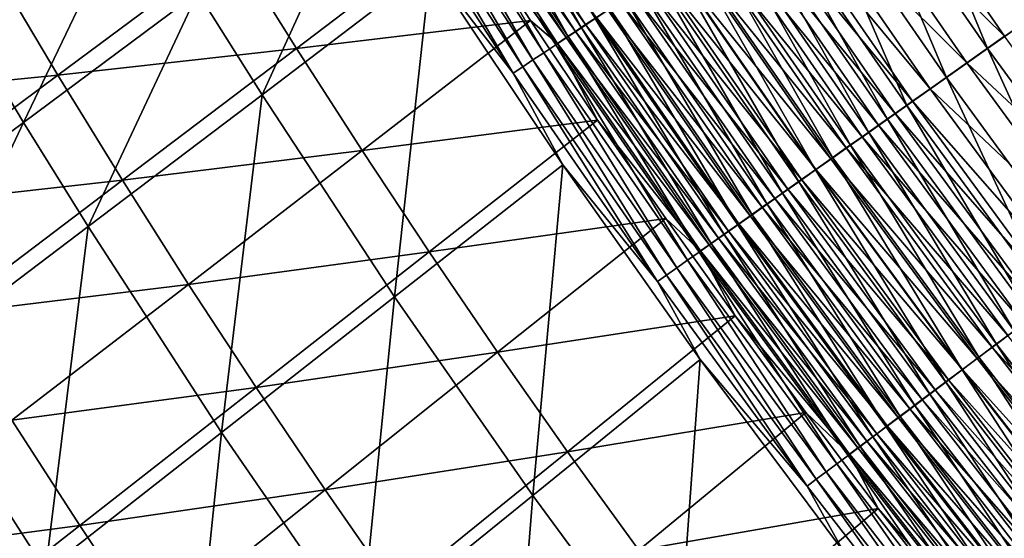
# Model space of a CAD drawing. Header units: metres. Extents: x 0 to 1400, y -1400 to 0.
# Tile 40 of 256: x 253 to 304, y -1002 to -975. Entities that reach past the tile are written whole.
import ezdxf

# ---------------------------------------------------------------- set-up
doc = ezdxf.new("R2010")
doc.units = ezdxf.units.M

msp = doc.modelspace()

# ---------------------------------------------------------------- linework, layer by layer
at = {"layer": 'None'}
for points in [[(281.970764, -975.809448, -487.909485), (274.864441, -964.888489, -487.845367), (275.597748, -964.430481, -488.987793)], [(282.691101, -975.330627, -489.047577), (281.970764, -975.809448, -487.909485), (275.597748, -964.430481, -488.987793)], [(274.559509, -965.0578, -481.594086), (274.063293, -965.367676, -480.413605), (281.665863, -975.993469, -481.669464)], [(281.28653, -976.264282, -486.73938), (274.168152, -965.323425, -486.670868), (274.864441, -964.888489, -487.845367)], [(274.559509, -965.0578, -481.594086), (282.191101, -975.644348, -482.824097), (275.093323, -964.724365, -482.752808)], [(274.559509, -965.0578, -481.594086), (281.665863, -975.993469, -481.669464), (282.191101, -975.644348, -482.824097)], [(281.970764, -975.809448, -487.909485), (281.28653, -976.264282, -486.73938), (274.864441, -964.888489, -487.845367)], [(275.093323, -964.724365, -482.752808), (282.191101, -975.644348, -482.824097), (282.752197, -975.271362, -483.955048)], [(303.031891, -976.888489, -500.837891), (295.903931, -966.548584, -500.827911), (298.148743, -965.056641, -501.775482)], [(305.229736, -975.336243, -501.781891), (303.031891, -976.888489, -500.837891), (298.148743, -965.056641, -501.775482)], [(280.639374, -976.694519, -485.539337), (273.509796, -965.734619, -485.466431), (274.168152, -965.323425, -486.670868)], [(274.063293, -965.367676, -480.413605), (273.60556, -965.653503, -479.213318), (281.177338, -976.318237, -480.493073)], [(273.60556, -965.653503, -479.213318), (275.935089, -970.227722, -478.037842), (280.72641, -976.617981, -479.296844)], [(273.60556, -965.653503, -479.213318), (280.72641, -976.617981, -479.296844), (281.177338, -976.318237, -480.493073)], [(274.063293, -965.367676, -480.413605), (281.177338, -976.318237, -480.493073), (281.665863, -975.993469, -481.669464)], [(281.28653, -976.264282, -486.73938), (280.639374, -976.694519, -485.539337), (274.168152, -965.323425, -486.670868)], [(279.459961, -977.478577, -483.057953), (272.310822, -966.483521, -482.976135), (272.890381, -966.121521, -484.234131)], [(280.030212, -977.099487, -484.311523), (272.890381, -966.121521, -484.234131), (273.509796, -965.734619, -485.466431)], [(280.030212, -977.099487, -484.311523), (279.459961, -977.478577, -483.057953), (272.890381, -966.121521, -484.234131)], [(280.639374, -976.694519, -485.539337), (280.030212, -977.099487, -484.311523), (273.509796, -965.734619, -485.466431)], [(294.806427, -967.260193, -496.980591), (303.922119, -976.244385, -498.046326), (296.812561, -965.927063, -498.03717)], [(296.812561, -965.927063, -498.03717), (303.922119, -976.244385, -498.046326), (305.946594, -974.814819, -498.915833)], [(278.929596, -977.831238, -481.780762), (271.772064, -966.820068, -481.694519), (272.310822, -966.483521, -482.976135)], [(279.459961, -977.478577, -483.057953), (278.929596, -977.831238, -481.780762), (272.310822, -966.483521, -482.976135)], [(300.899231, -978.394714, -499.695099), (293.726013, -967.996094, -499.680817), (295.903931, -966.548584, -500.827911)], [(303.031891, -976.888489, -500.837891), (300.899231, -978.394714, -499.695099), (295.903931, -966.548584, -500.827911)], [(278.440033, -978.156738, -480.482086), (271.275146, -967.130432, -480.391418), (271.772064, -966.820068, -481.694519)], [(278.440033, -978.156738, -480.482086), (274.152802, -972.629089, -479.122162), (271.275146, -967.130432, -480.391418)], [(278.929596, -977.831238, -481.780762), (278.440033, -978.156738, -480.482086), (271.772064, -966.820068, -481.694519)], [(265.407898, -979.286072, -450.913696), (262.080017, -973.972839, -450.920624), (270.822388, -967.41156, -479.076355)], [(274.152802, -972.629089, -479.122162), (265.407898, -979.286072, -450.913696), (270.822388, -967.41156, -479.076355)], [(292.872559, -968.545349, -495.746948), (301.957703, -977.631592, -496.993713), (294.806427, -967.260193, -496.980591)], [(294.806427, -967.260193, -496.980591), (301.957703, -977.631592, -496.993713), (303.922119, -976.244385, -498.046326)], [(298.843109, -979.846924, -498.360687), (291.626526, -969.391479, -498.341461), (293.726013, -967.996094, -499.680817)], [(300.899231, -978.394714, -499.695099), (298.843109, -979.846924, -498.360687), (293.726013, -967.996094, -499.680817)], [(253.043976, -980.715942, -422.411438), (249.77504, -975.257507, -422.420837), (258.825317, -968.615906, -450.927887)], [(262.080017, -973.972839, -450.920624), (253.043976, -980.715942, -422.411438), (258.825317, -968.615906, -450.927887)], [(300.063751, -978.969116, -495.764618), (292.872559, -968.545349, -495.746948), (291.936035, -969.167725, -495.065796)], [(301.957703, -977.631592, -496.993713), (292.872559, -968.545349, -495.746948), (300.063751, -978.969116, -495.764618)], [(291.021545, -969.775452, -494.342865), (299.146454, -979.616882, -495.085968), (291.936035, -969.167725, -495.065796)], [(291.936035, -969.167725, -495.065796), (299.146454, -979.616882, -495.085968), (300.063751, -978.969116, -495.764618)], [(297.847229, -980.550232, -497.623871), (290.609802, -970.067261, -497.601959), (291.626526, -969.391479, -498.341461)], [(298.843109, -979.846924, -498.360687), (297.847229, -980.550232, -497.623871), (291.626526, -969.391479, -498.341461)], [(267.186554, -976.880371, -449.813293), (275.935089, -970.227722, -478.037842), (263.855225, -971.532104, -449.822235)], [(279.339783, -975.437073, -478.078247), (275.935089, -970.227722, -478.037842), (267.186554, -976.880371, -449.813293)], [(275.935089, -970.227722, -478.037842), (279.339783, -975.437073, -478.078247), (280.72641, -976.617981, -479.296844)], [(296.874725, -981.237122, -496.841888), (289.617035, -970.727112, -496.817108), (290.609802, -970.067261, -497.601959)], [(290.130432, -970.367676, -493.579102), (298.250671, -980.249512, -494.365692), (291.021545, -969.775452, -494.342865)], [(297.847229, -980.550232, -497.623871), (296.874725, -981.237122, -496.841888), (290.609802, -970.067261, -497.601959)], [(291.021545, -969.775452, -494.342865), (298.250671, -980.249512, -494.365692), (299.146454, -979.616882, -495.085968)], [(295.926941, -981.906616, -496.015656), (288.649567, -971.370117, -495.987885), (289.617035, -970.727112, -496.817108)], [(289.263824, -970.943604, -492.775574), (297.377655, -980.866089, -493.604645), (290.130432, -970.367676, -493.579102)], [(296.874725, -981.237122, -496.841888), (295.926941, -981.906616, -496.015656), (289.617035, -970.727112, -496.817108)], [(290.130432, -970.367676, -493.579102), (297.377655, -980.866089, -493.604645), (298.250671, -980.249512, -494.365692)], [(296.528534, -981.465759, -492.803986), (289.263824, -970.943604, -492.775574), (288.422852, -971.502502, -491.933502)], [(297.377655, -980.866089, -493.604645), (289.263824, -970.943604, -492.775574), (296.528534, -981.465759, -492.803986)], [(251.547836, -972.781555, -421.303925), (254.817841, -978.275574, -421.292175), (263.855225, -971.532104, -449.822235)], [(254.817841, -978.275574, -421.292175), (267.186554, -976.880371, -449.813293), (263.855225, -971.532104, -449.822235)], [(287.608643, -972.04364, -491.054047), (295.704437, -982.047791, -491.964905), (288.422852, -971.502502, -491.933502)], [(295.005096, -982.557678, -495.146393), (287.70874, -971.995422, -495.11554), (288.649567, -971.370117, -495.987885)], [(288.422852, -971.502502, -491.933502), (295.704437, -982.047791, -491.964905), (296.528534, -981.465759, -492.803986)], [(295.926941, -981.906616, -496.015656), (295.005096, -982.557678, -495.146393), (288.649567, -971.370117, -495.987885)], [(294.110413, -983.189636, -494.235413), (286.795746, -972.602295, -494.201324), (287.70874, -971.995422, -495.11554)], [(286.822327, -972.566223, -490.138428), (294.906433, -982.611389, -491.088531), (287.608643, -972.04364, -491.054047)], [(287.608643, -972.04364, -491.054047), (294.906433, -982.611389, -491.088531), (295.704437, -982.047791, -491.964905)], [(295.005096, -982.557678, -495.146393), (294.110413, -983.189636, -494.235413), (287.70874, -971.995422, -495.11554)], [(242.336273, -979.507629, -392.852203), (254.817841, -978.275574, -421.292175), (251.547836, -972.781555, -421.303925)], [(272.281799, -989.777771, -450.900848), (265.407898, -979.286072, -450.913696), (274.152802, -972.629089, -479.122162)], [(281.013397, -982.923889, -479.205048), (272.281799, -989.777771, -450.900848), (274.152802, -972.629089, -479.122162)], [(281.013397, -982.923889, -479.205048), (274.152802, -972.629089, -479.122162), (278.440033, -978.156738, -480.482086)], [(293.244049, -983.801636, -493.283966), (285.911804, -973.189819, -493.246521), (286.795746, -972.602295, -494.201324)], [(286.065033, -973.069519, -489.187836), (294.135651, -983.155823, -490.176086), (286.822327, -972.566223, -490.138428)], [(294.110413, -983.189636, -494.235413), (293.244049, -983.801636, -493.283966), (286.795746, -972.602295, -494.201324)], [(286.822327, -972.566223, -490.138428), (294.135651, -983.155823, -490.176086), (294.906433, -982.611389, -491.088531)], [(292.407257, -984.3927, -492.293335), (285.058136, -973.757263, -492.252472), (285.911804, -973.189819, -493.246521)], [(285.337891, -973.552795, -488.20343), (293.393188, -983.680237, -489.228729), (286.065033, -973.069519, -489.187836)], [(293.244049, -983.801636, -493.283966), (292.407257, -984.3927, -492.293335), (285.911804, -973.189819, -493.246521)], [(286.065033, -973.069519, -489.187836), (293.393188, -983.680237, -489.228729), (294.135651, -983.155823, -490.176086)], [(291.601196, -984.962097, -491.264832), (284.235992, -974.303711, -491.220428), (285.058136, -973.757263, -492.252472)], [(284.642029, -974.015259, -487.186432), (292.680145, -984.183838, -488.247681), (285.337891, -973.552795, -488.20343)], [(292.407257, -984.3927, -492.293335), (291.601196, -984.962097, -491.264832), (285.058136, -973.757263, -492.252472)], [(285.337891, -973.552795, -488.20343), (292.680145, -984.183838, -488.247681), (293.393188, -983.680237, -489.228729)], [(256.389526, -986.129639, -422.402466), (253.043976, -980.715942, -422.411438), (262.080017, -973.972839, -450.920624)], [(265.407898, -979.286072, -450.913696), (256.389526, -986.129639, -422.402466), (262.080017, -973.972839, -450.920624)], [(290.827057, -985.508972, -490.199707), (283.446564, -974.82843, -490.151703), (284.235992, -974.303711, -491.220428)], [(283.978516, -974.456238, -486.138153), (291.997589, -984.665955, -487.23407), (284.642029, -974.015259, -487.186432)], [(291.601196, -984.962097, -491.264832), (290.827057, -985.508972, -490.199707), (284.235992, -974.303711, -491.220428)], [(284.642029, -974.015259, -487.186432), (291.997589, -984.665955, -487.23407), (292.680145, -984.183838, -488.247681)], [(290.08606, -986.03241, -489.099274), (282.691101, -975.330627, -489.047577), (283.446564, -974.82843, -490.151703)], [(283.348297, -974.875122, -485.060364), (291.346649, -985.125793, -486.189209), (283.978516, -974.456238, -486.138153)], [(290.827057, -985.508972, -490.199707), (290.08606, -986.03241, -489.099274), (283.446564, -974.82843, -490.151703)], [(283.978516, -974.456238, -486.138153), (291.346649, -985.125793, -486.189209), (291.997589, -984.665955, -487.23407)], [(253.043976, -980.715942, -422.411438), (243.845688, -987.551392, -393.976715), (249.77504, -975.257507, -422.420837)], [(289.379333, -986.531738, -487.964905), (281.970764, -975.809448, -487.909485), (282.691101, -975.330627, -489.047577)], [(282.191101, -975.644348, -482.824097), (290.142944, -985.976135, -484.013123), (282.752197, -975.271362, -483.955048)], [(290.08606, -986.03241, -489.099274), (289.379333, -986.531738, -487.964905), (282.691101, -975.330627, -489.047577)], [(290.728149, -985.562744, -485.114929), (283.348297, -974.875122, -485.060364), (282.752197, -975.271362, -483.955048)], [(282.752197, -975.271362, -483.955048), (290.142944, -985.976135, -484.013123), (290.728149, -985.562744, -485.114929)], [(291.346649, -985.125793, -486.189209), (283.348297, -974.875122, -485.060364), (290.728149, -985.562744, -485.114929)], [(310.445831, -987.026306, -500.846344), (303.031891, -976.888489, -500.837891), (305.229736, -975.336243, -501.781891)], [(270.592377, -982.184021, -449.80484), (279.339783, -975.437073, -478.078247), (267.186554, -976.880371, -449.813293)], [(282.810455, -980.59613, -478.115906), (279.339783, -975.437073, -478.078247), (270.592377, -982.184021, -449.80484)], [(280.72641, -976.617981, -479.296844), (279.339783, -975.437073, -478.078247), (282.810455, -980.59613, -478.115906)], [(288.707855, -987.006104, -486.798584), (281.28653, -976.264282, -486.73938), (281.970764, -975.809448, -487.909485)], [(281.665863, -975.993469, -481.669464), (289.591919, -986.365417, -482.885742), (282.191101, -975.644348, -482.824097)], [(289.379333, -986.531738, -487.964905), (288.707855, -987.006104, -486.798584), (281.970764, -975.809448, -487.909485)], [(282.191101, -975.644348, -482.824097), (289.591919, -986.365417, -482.885742), (290.142944, -985.976135, -484.013123)], [(288.07254, -987.455017, -485.602386), (280.639374, -976.694519, -485.539337), (281.28653, -976.264282, -486.73938)], [(281.177338, -976.318237, -480.493073), (280.72641, -976.617981, -479.296844), (288.595673, -987.069336, -480.561768)], [(281.665863, -975.993469, -481.669464), (281.177338, -976.318237, -480.493073), (289.075867, -986.730042, -481.734619)], [(281.177338, -976.318237, -480.493073), (288.595673, -987.069336, -480.561768), (289.075867, -986.730042, -481.734619)], [(288.707855, -987.006104, -486.798584), (288.07254, -987.455017, -485.602386), (281.28653, -976.264282, -486.73938)], [(281.665863, -975.993469, -481.669464), (289.075867, -986.730042, -481.734619), (289.591919, -986.365417, -482.885742)], [(301.957703, -977.631592, -496.993713), (311.317352, -986.359924, -498.054108), (303.922119, -976.244385, -498.046326)], [(254.817841, -978.275574, -421.292175), (258.166321, -983.724976, -421.281036), (267.186554, -976.880371, -449.813293)], [(258.166321, -983.724976, -421.281036), (270.592377, -982.184021, -449.80484), (267.186554, -976.880371, -449.813293)], [(287.474274, -987.877686, -484.378387), (280.030212, -977.099487, -484.311523), (280.639374, -976.694519, -485.539337)], [(288.07254, -987.455017, -485.602386), (287.474274, -987.877686, -484.378387), (280.639374, -976.694519, -485.539337)], [(280.72641, -976.617981, -479.296844), (282.810455, -980.59613, -478.115906), (288.152161, -987.382751, -479.369049)], [(280.72641, -976.617981, -479.296844), (288.152161, -987.382751, -479.369049), (288.595673, -987.069336, -480.561768)], [(308.359558, -988.590332, -499.707153), (300.899231, -978.394714, -499.695099), (303.031891, -976.888489, -500.837891)], [(310.445831, -987.026306, -500.846344), (308.359558, -988.590332, -499.707153), (303.031891, -976.888489, -500.837891)], [(286.914032, -988.27356, -483.128693), (279.459961, -977.478577, -483.057953), (280.030212, -977.099487, -484.311523)], [(287.474274, -987.877686, -484.378387), (286.914032, -988.27356, -483.128693), (280.030212, -977.099487, -484.311523)], [(285.911163, -988.9823, -480.560425), (278.440033, -978.156738, -480.482086), (278.929596, -977.831238, -481.780762)], [(286.3927, -988.642029, -481.855316), (278.929596, -977.831238, -481.780762), (279.459961, -977.478577, -483.057953)], [(286.3927, -988.642029, -481.855316), (285.911163, -988.9823, -480.560425), (278.929596, -977.831238, -481.780762)], [(286.914032, -988.27356, -483.128693), (286.3927, -988.642029, -481.855316), (279.459961, -977.478577, -483.057953)], [(309.39566, -987.800415, -497.004822), (301.957703, -977.631592, -496.993713), (300.063751, -978.969116, -495.764618)], [(311.317352, -986.359924, -498.054108), (301.957703, -977.631592, -496.993713), (309.39566, -987.800415, -497.004822)], [(242.336273, -979.507629, -392.852203), (245.619156, -985.111023, -392.838013), (254.817841, -978.275574, -421.292175)], [(245.619156, -985.111023, -392.838013), (258.166321, -983.724976, -421.281036), (254.817841, -978.275574, -421.292175)], [(285.911163, -988.9823, -480.560425), (281.013397, -982.923889, -479.205048), (278.440033, -978.156738, -480.482086)], [(306.34787, -990.09845, -498.376923), (298.843109, -979.846924, -498.360687), (300.899231, -978.394714, -499.695099)], [(308.359558, -988.590332, -499.707153), (306.34787, -990.09845, -498.376923), (300.899231, -978.394714, -499.695099)], [(263.309021, -996.818848, -422.385925), (256.389526, -986.129639, -422.402466), (265.407898, -979.286072, -450.913696)], [(272.281799, -989.777771, -450.900848), (263.309021, -996.818848, -422.385925), (265.407898, -979.286072, -450.913696)], [(299.146454, -979.616882, -495.085968), (307.542664, -989.189392, -495.779572), (300.063751, -978.969116, -495.764618)], [(300.063751, -978.969116, -495.764618), (307.542664, -989.189392, -495.779572), (309.39566, -987.800415, -497.004822)], [(305.373413, -990.828979, -497.642395), (297.847229, -980.550232, -497.623871), (298.843109, -979.846924, -498.360687)], [(298.250671, -980.249512, -494.365692), (306.645111, -989.862244, -495.103027), (299.146454, -979.616882, -495.085968)], [(306.34787, -990.09845, -498.376923), (305.373413, -990.828979, -497.642395), (298.843109, -979.846924, -498.360687)], [(299.146454, -979.616882, -495.085968), (306.645111, -989.862244, -495.103027), (307.542664, -989.189392, -495.779572)], [(297.377655, -980.866089, -493.604645), (305.768494, -990.519409, -494.384949), (298.250671, -980.249512, -494.365692)], [(298.250671, -980.249512, -494.365692), (305.768494, -990.519409, -494.384949), (306.645111, -989.862244, -495.103027)], [(247.208725, -993.072266, -393.967072), (243.845688, -987.551392, -393.976715), (253.043976, -980.715942, -422.411438)], [(256.389526, -986.129639, -422.402466), (247.208725, -993.072266, -393.967072), (253.043976, -980.715942, -422.411438)], [(274.072144, -987.441956, -449.796906), (282.810455, -980.59613, -478.115906), (270.592377, -982.184021, -449.80484)], [(286.346405, -985.704224, -478.150879), (282.810455, -980.59613, -478.115906), (274.072144, -987.441956, -449.796906)], [(282.810455, -980.59613, -478.115906), (286.346405, -985.704224, -478.150879), (288.152161, -987.382751, -479.369049)], [(304.914124, -991.159912, -493.626221), (297.377655, -980.866089, -493.604645), (296.528534, -981.465759, -492.803986)], [(304.421753, -991.54248, -496.862793), (296.874725, -981.237122, -496.841888), (297.847229, -980.550232, -497.623871)], [(305.768494, -990.519409, -494.384949), (297.377655, -980.866089, -493.604645), (304.914124, -991.159912, -493.626221)], [(305.373413, -990.828979, -497.642395), (304.421753, -991.54248, -496.862793), (297.847229, -980.550232, -497.623871)], [(295.704437, -982.047791, -491.964905), (304.083038, -991.782898, -492.827972), (296.528534, -981.465759, -492.803986)], [(303.494171, -992.237915, -496.039063), (295.926941, -981.906616, -496.015656), (296.874725, -981.237122, -496.841888)], [(296.528534, -981.465759, -492.803986), (304.083038, -991.782898, -492.827972), (304.914124, -991.159912, -493.626221)], [(304.421753, -991.54248, -496.862793), (303.494171, -992.237915, -496.039063), (296.874725, -981.237122, -496.841888)], [(302.591888, -992.914368, -495.172424), (295.005096, -982.557678, -495.146393), (295.926941, -981.906616, -496.015656)], [(303.494171, -992.237915, -496.039063), (302.591888, -992.914368, -495.172424), (295.926941, -981.906616, -496.015656)], [(258.166321, -983.724976, -421.281036), (261.592773, -989.128723, -421.270508), (270.592377, -982.184021, -449.80484)], [(261.592773, -989.128723, -421.270508), (274.072144, -987.441956, -449.796906), (270.592377, -982.184021, -449.80484)], [(294.906433, -982.611389, -491.088531), (303.276337, -992.387695, -491.991394), (295.704437, -982.047791, -491.964905)], [(295.704437, -982.047791, -491.964905), (303.276337, -992.387695, -491.991394), (304.083038, -991.782898, -492.827972)], [(279.444397, -1000.0849, -450.889496), (272.281799, -989.777771, -450.900848), (281.013397, -982.923889, -479.205048)], [(288.135834, -993.026123, -479.276489), (279.444397, -1000.0849, -450.889496), (281.013397, -982.923889, -479.205048)], [(288.135834, -993.026123, -479.276489), (281.013397, -982.923889, -479.205048), (285.911163, -988.9823, -480.560425)], [(301.716125, -993.570984, -494.26416), (294.110413, -983.189636, -494.235413), (295.005096, -982.557678, -495.146393)], [(294.135651, -983.155823, -490.176086), (302.495117, -992.973389, -491.117615), (294.906433, -982.611389, -491.088531)], [(294.906433, -982.611389, -491.088531), (302.495117, -992.973389, -491.117615), (303.276337, -992.387695, -491.991394)], [(302.591888, -992.914368, -495.172424), (301.716125, -993.570984, -494.26416), (295.005096, -982.557678, -495.146393)], [(300.86795, -994.20697, -493.315521), (293.244049, -983.801636, -493.283966), (294.110413, -983.189636, -494.235413)], [(293.393188, -983.680237, -489.228729), (301.740417, -993.539246, -490.207855), (294.135651, -983.155823, -490.176086)], [(301.716125, -993.570984, -494.26416), (300.86795, -994.20697, -493.315521), (294.110413, -983.189636, -494.235413)], [(294.135651, -983.155823, -490.176086), (301.740417, -993.539246, -490.207855), (302.495117, -992.973389, -491.117615)], [(245.619156, -985.111023, -392.838013), (248.9841, -990.66864, -392.824554), (258.166321, -983.724976, -421.281036)], [(248.9841, -990.66864, -392.824554), (261.592773, -989.128723, -421.270508), (258.166321, -983.724976, -421.281036)], [(300.048615, -994.821289, -492.32782), (292.407257, -984.3927, -492.293335), (293.244049, -983.801636, -493.283966)], [(292.680145, -984.183838, -488.247681), (301.013336, -994.084412, -489.263245), (293.393188, -983.680237, -489.228729)], [(300.86795, -994.20697, -493.315521), (300.048615, -994.821289, -492.32782), (293.244049, -983.801636, -493.283966)], [(293.393188, -983.680237, -489.228729), (301.013336, -994.084412, -489.263245), (301.740417, -993.539246, -490.207855)], [(299.259247, -995.413208, -491.302277), (291.601196, -984.962097, -491.264832), (292.407257, -984.3927, -492.293335)], [(291.997589, -984.665955, -487.23407), (300.314911, -994.608032, -488.284973), (292.680145, -984.183838, -488.247681)], [(300.048615, -994.821289, -492.32782), (299.259247, -995.413208, -491.302277), (292.407257, -984.3927, -492.293335)], [(292.680145, -984.183838, -488.247681), (300.314911, -994.608032, -488.284973), (301.013336, -994.084412, -489.263245)], [(298.501038, -995.981812, -490.240204), (290.827057, -985.508972, -490.199707), (291.601196, -984.962097, -491.264832)], [(291.346649, -985.125793, -486.189209), (299.646271, -995.109436, -487.274231), (291.997589, -984.665955, -487.23407)], [(299.259247, -995.413208, -491.302277), (298.501038, -995.981812, -490.240204), (291.601196, -984.962097, -491.264832)], [(291.997589, -984.665955, -487.23407), (299.646271, -995.109436, -487.274231), (300.314911, -994.608032, -488.284973)], [(297.775116, -996.526184, -489.142853), (290.08606, -986.03241, -489.099274), (290.827057, -985.508972, -490.199707)], [(290.142944, -985.976135, -484.013123), (298.402252, -996.042297, -485.160919), (290.728149, -985.562744, -485.114929)], [(299.008453, -995.587708, -486.232269), (291.346649, -985.125793, -486.189209), (290.728149, -985.562744, -485.114929)], [(290.728149, -985.562744, -485.114929), (298.402252, -996.042297, -485.160919), (299.008453, -995.587708, -486.232269)], [(298.501038, -995.981812, -490.240204), (297.775116, -996.526184, -489.142853), (290.827057, -985.508972, -490.199707)], [(299.646271, -995.109436, -487.274231), (291.346649, -985.125793, -486.189209), (299.008453, -995.587708, -486.232269)], [(277.625336, -992.653137, -449.78949), (286.346405, -985.704224, -478.150879), (274.072144, -987.441956, -449.796906)], [(289.946777, -990.760559, -478.183105), (286.346405, -985.704224, -478.150879), (277.625336, -992.653137, -449.78949)], [(288.152161, -987.382751, -479.369049), (286.346405, -985.704224, -478.150879), (289.946777, -990.760559, -478.183105)], [(297.082611, -997.045471, -488.011627), (289.379333, -986.531738, -487.964905), (290.08606, -986.03241, -489.099274)], [(289.591919, -986.365417, -482.885742), (297.828552, -996.472595, -484.062073), (290.142944, -985.976135, -484.013123)], [(297.775116, -996.526184, -489.142853), (297.082611, -997.045471, -488.011627), (290.08606, -986.03241, -489.099274)], [(290.142944, -985.976135, -484.013123), (297.828552, -996.472595, -484.062073), (298.402252, -996.042297, -485.160919)], [(254.174011, -1003.971863, -393.949249), (247.208725, -993.072266, -393.967072), (256.389526, -986.129639, -422.402466)], [(263.309021, -996.818848, -422.385925), (254.174011, -1003.971863, -393.949249), (256.389526, -986.129639, -422.402466)], [(296.4245, -997.539063, -486.848511), (288.707855, -987.006104, -486.798584), (289.379333, -986.531738, -487.964905)], [(289.075867, -986.730042, -481.734619), (297.288177, -996.877869, -482.937653), (289.591919, -986.365417, -482.885742)], [(297.082611, -997.045471, -488.011627), (296.4245, -997.539063, -486.848511), (289.379333, -986.531738, -487.964905)], [(289.591919, -986.365417, -482.885742), (297.288177, -996.877869, -482.937653), (297.828552, -996.472595, -484.062073)], [(295.801666, -998.006226, -485.655518), (288.07254, -987.455017, -485.602386), (288.707855, -987.006104, -486.798584)], [(288.595673, -987.069336, -480.561768), (288.152161, -987.382751, -479.369049), (296.310669, -997.611145, -480.619629)], [(289.075867, -986.730042, -481.734619), (288.595673, -987.069336, -480.561768), (296.781952, -997.257629, -481.78952)], [(288.595673, -987.069336, -480.561768), (296.310669, -997.611145, -480.619629), (296.781952, -997.257629, -481.78952)], [(296.4245, -997.539063, -486.848511), (295.801666, -998.006226, -485.655518), (288.707855, -987.006104, -486.798584)], [(289.075867, -986.730042, -481.734619), (296.781952, -997.257629, -481.78952), (297.288177, -996.877869, -482.937653)], [(261.592773, -989.128723, -421.270508), (265.09671, -994.485596, -421.26059), (274.072144, -987.441956, -449.796906)], [(265.09671, -994.485596, -421.26059), (277.625336, -992.653137, -449.78949), (274.072144, -987.441956, -449.796906)], [(295.214966, -998.446289, -484.434753), (287.474274, -987.877686, -484.378387), (288.07254, -987.455017, -485.602386)], [(295.801666, -998.006226, -485.655518), (295.214966, -998.446289, -484.434753), (288.07254, -987.455017, -485.602386)], [(288.152161, -987.382751, -479.369049), (289.946777, -990.760559, -478.183105), (295.875183, -997.937866, -479.429871)], [(288.152161, -987.382751, -479.369049), (295.875183, -997.937866, -479.429871), (296.310669, -997.611145, -480.619629)], [(294.665344, -998.858643, -483.188263), (286.914032, -988.27356, -483.128693), (287.474274, -987.877686, -484.378387)], [(295.214966, -998.446289, -484.434753), (294.665344, -998.858643, -483.188263), (287.474274, -987.877686, -484.378387)], [(293.680908, -999.597229, -480.626404), (285.911163, -988.9823, -480.560425), (286.3927, -988.642029, -481.855316)], [(294.153687, -999.242493, -481.918121), (286.3927, -988.642029, -481.855316), (286.914032, -988.27356, -483.128693)], [(294.153687, -999.242493, -481.918121), (293.680908, -999.597229, -480.626404), (286.3927, -988.642029, -481.855316)], [(294.665344, -998.858643, -483.188263), (294.153687, -999.242493, -481.918121), (286.914032, -988.27356, -483.128693)], [(248.9841, -990.66864, -392.824554), (252.430679, -996.179199, -392.811829), (261.592773, -989.128723, -421.270508)], [(252.430679, -996.179199, -392.811829), (265.09671, -994.485596, -421.26059), (261.592773, -989.128723, -421.270508)], [(293.680908, -999.597229, -480.626404), (288.135834, -993.026123, -479.276489), (285.911163, -988.9823, -480.560425)], [(270.53125, -1007.318848, -422.371277), (263.309021, -996.818848, -422.385925), (272.281799, -989.777771, -450.900848)], [(279.444397, -1000.0849, -450.889496), (270.53125, -1007.318848, -422.371277), (272.281799, -989.777771, -450.900848)], [(281.251404, -997.816528, -449.782562), (289.946777, -990.760559, -478.183105), (277.625336, -992.653137, -449.78949)], [(293.616699, -995.772156, -478.212738), (289.946777, -990.760559, -478.183105), (281.251404, -997.816528, -449.782562)], [(289.946777, -990.760559, -478.183105), (293.616699, -995.772156, -478.212738), (295.875183, -997.937866, -479.429871)], [(311.343811, -1002.354492, -496.058105), (303.494171, -992.237915, -496.039063), (304.421753, -991.54248, -496.862793)], [(303.276337, -992.387695, -491.991394), (311.91983, -1001.885559, -492.847504), (304.083038, -991.782898, -492.827972)], [(265.09671, -994.485596, -421.26059), (268.677551, -999.794495, -421.251343), (277.625336, -992.653137, -449.78949)], [(268.677551, -999.794495, -421.251343), (281.251404, -997.816528, -449.782562), (277.625336, -992.653137, -449.78949)], [(302.495117, -992.973389, -491.117615), (311.131073, -1002.512634, -492.012939), (303.276337, -992.387695, -491.991394)], [(310.46167, -1003.055908, -495.193604), (302.591888, -992.914368, -495.172424), (303.494171, -992.237915, -496.039063)], [(303.276337, -992.387695, -491.991394), (311.131073, -1002.512634, -492.012939), (311.91983, -1001.885559, -492.847504)], [(311.343811, -1002.354492, -496.058105), (310.46167, -1003.055908, -495.193604), (303.494171, -992.237915, -496.039063)], [(254.174011, -1003.971863, -393.949249), (244.877609, -1011.243591, -365.592804), (247.208725, -993.072266, -393.967072)], [(286.893066, -1010.20166, -450.8797), (279.444397, -1000.0849, -450.889496), (288.135834, -993.026123, -479.276489)], [(295.56189, -1002.990967, -479.336884), (286.893066, -1010.20166, -450.8797), (288.135834, -993.026123, -479.276489)], [(295.56189, -1002.990967, -479.336884), (288.135834, -993.026123, -479.276489), (293.680908, -999.597229, -480.626404)], [(309.605377, -1003.736755, -494.287567), (301.716125, -993.570984, -494.26416), (302.591888, -992.914368, -495.172424)], [(301.740417, -993.539246, -490.207855), (310.367126, -1003.120056, -491.141266), (302.495117, -992.973389, -491.117615)], [(302.495117, -992.973389, -491.117615), (310.367126, -1003.120056, -491.141266), (311.131073, -1002.512634, -492.012939)], [(310.46167, -1003.055908, -495.193604), (309.605377, -1003.736755, -494.287567), (302.591888, -992.914368, -495.172424)], [(308.776001, -1004.39624, -493.341217), (300.86795, -994.20697, -493.315521), (301.716125, -993.570984, -494.26416)], [(301.013336, -994.084412, -489.263245), (309.629059, -1003.706909, -490.233673), (301.740417, -993.539246, -490.207855)], [(309.605377, -1003.736755, -494.287567), (308.776001, -1004.39624, -493.341217), (301.716125, -993.570984, -494.26416)], [(301.740417, -993.539246, -490.207855), (309.629059, -1003.706909, -490.233673), (310.367126, -1003.120056, -491.141266)], [(307.974701, -1005.033447, -492.355835), (300.048615, -994.821289, -492.32782), (300.86795, -994.20697, -493.315521)], [(300.314911, -994.608032, -488.284973), (308.917908, -1004.2724, -489.29126), (301.013336, -994.084412, -489.263245)], [(308.776001, -1004.39624, -493.341217), (307.974701, -1005.033447, -492.355835), (300.86795, -994.20697, -493.315521)], [(301.013336, -994.084412, -489.263245), (308.917908, -1004.2724, -489.29126), (309.629059, -1003.706909, -490.233673)], [(252.430679, -996.179199, -392.811829), (255.958359, -1001.641541, -392.799835), (265.09671, -994.485596, -421.26059)], [(255.958359, -1001.641541, -392.799835), (268.677551, -999.794495, -421.251343), (265.09671, -994.485596, -421.26059)], [(299.646271, -995.109436, -487.274231), (308.234711, -1004.815674, -488.315277), (300.314911, -994.608032, -488.284973)], [(300.314911, -994.608032, -488.284973), (308.234711, -1004.815674, -488.315277), (308.917908, -1004.2724, -489.29126)], [(307.580536, -1005.335938, -487.306854), (299.646271, -995.109436, -487.274231), (299.008453, -995.587708, -486.232269)], [(307.202606, -1005.6474, -491.332703), (299.259247, -995.413208, -491.302277), (300.048615, -994.821289, -492.32782)], [(308.234711, -1004.815674, -488.315277), (299.646271, -995.109436, -487.274231), (307.580536, -1005.335938, -487.306854)], [(307.974701, -1005.033447, -492.355835), (307.202606, -1005.6474, -491.332703), (300.048615, -994.821289, -492.32782)], [(284.949738, -1002.93103, -449.776184), (293.616699, -995.772156, -478.212738), (281.251404, -997.816528, -449.782562)], [(297.366943, -1000.75293, -478.239807), (293.616699, -995.772156, -478.212738), (284.949738, -1002.93103, -449.776184)], [(295.875183, -997.937866, -479.429871), (293.616699, -995.772156, -478.212738), (297.366943, -1000.75293, -478.239807)], [(298.402252, -996.042297, -485.160919), (306.95636, -1005.832336, -486.267242), (299.008453, -995.587708, -486.232269)], [(306.460876, -1006.237305, -490.273102), (298.501038, -995.981812, -490.240204), (299.259247, -995.413208, -491.302277)], [(299.008453, -995.587708, -486.232269), (306.95636, -1005.832336, -486.267242), (307.580536, -1005.335938, -487.306854)], [(307.202606, -1005.6474, -491.332703), (306.460876, -1006.237305, -490.273102), (299.259247, -995.413208, -491.302277)], [(243.107513, -1003.34259, -364.433258), (255.958359, -1001.641541, -392.799835), (252.430679, -996.179199, -392.811829)], [(305.750641, -1006.802124, -489.178253), (297.775116, -996.526184, -489.142853), (298.501038, -995.981812, -490.240204)], [(297.828552, -996.472595, -484.062073), (306.363068, -1006.304199, -485.198273), (298.402252, -996.042297, -485.160919)], [(298.402252, -996.042297, -485.160919), (306.363068, -1006.304199, -485.198273), (306.95636, -1005.832336, -486.267242)], [(306.460876, -1006.237305, -490.273102), (305.750641, -1006.802124, -489.178253), (298.501038, -995.981812, -490.240204)], [(305.072998, -1007.341064, -488.049591), (297.082611, -997.045471, -488.011627), (297.775116, -996.526184, -489.142853)], [(297.288177, -996.877869, -482.937653), (305.801422, -1006.750916, -484.101837), (297.828552, -996.472595, -484.062073)], [(305.750641, -1006.802124, -489.178253), (305.072998, -1007.341064, -488.049591), (297.775116, -996.526184, -489.142853)], [(297.828552, -996.472595, -484.062073), (305.801422, -1006.750916, -484.101837), (306.363068, -1006.304199, -485.198273)], [(261.45639, -1014.67627, -393.933563), (254.174011, -1003.971863, -393.949249), (263.309021, -996.818848, -422.385925)], [(270.53125, -1007.318848, -422.371277), (261.45639, -1014.67627, -393.933563), (263.309021, -996.818848, -422.385925)], [(296.781952, -997.257629, -481.78952), (296.310669, -997.611145, -480.619629), (304.776398, -1007.566284, -481.834106)], [(304.428864, -1007.853455, -486.889038), (296.4245, -997.539063, -486.848511), (297.082611, -997.045471, -488.011627)], [(296.781952, -997.257629, -481.78952), (305.272278, -1007.171814, -482.979828), (297.288177, -996.877869, -482.937653)], [(296.781952, -997.257629, -481.78952), (304.776398, -1007.566284, -481.834106), (305.272278, -1007.171814, -482.979828)], [(305.072998, -1007.341064, -488.049591), (304.428864, -1007.853455, -486.889038), (297.082611, -997.045471, -488.011627)], [(297.288177, -996.877869, -482.937653), (305.272278, -1007.171814, -482.979828), (305.801422, -1006.750916, -484.101837)], [(268.677551, -999.794495, -421.251343), (272.334778, -1005.05426, -421.242706), (281.251404, -997.816528, -449.782562)], [(272.334778, -1005.05426, -421.242706), (284.949738, -1002.93103, -449.776184), (281.251404, -997.816528, -449.782562)], [(303.819122, -1008.33844, -485.698669), (295.801666, -998.006226, -485.655518), (296.4245, -997.539063, -486.848511)], [(296.310669, -997.611145, -480.619629), (295.875183, -997.937866, -479.429871), (304.314636, -1007.933716, -480.666595)], [(296.310669, -997.611145, -480.619629), (304.314636, -1007.933716, -480.666595), (304.776398, -1007.566284, -481.834106)], [(304.428864, -1007.853455, -486.889038), (303.819122, -1008.33844, -485.698669), (296.4245, -997.539063, -486.848511)], [(303.244629, -1008.795471, -484.480499), (295.214966, -998.446289, -484.434753), (295.801666, -998.006226, -485.655518)], [(303.819122, -1008.33844, -485.698669), (303.244629, -1008.795471, -484.480499), (295.801666, -998.006226, -485.655518)], [(295.875183, -997.937866, -479.429871), (297.366943, -1000.75293, -478.239807), (303.887787, -1008.273376, -479.479218)], [(295.875183, -997.937866, -479.429871), (303.887787, -1008.273376, -479.479218), (304.314636, -1007.933716, -480.666595)], [(302.204926, -1009.622742, -481.969086), (294.153687, -999.242493, -481.918121), (294.665344, -998.858643, -483.188263)], [(302.706268, -1009.223816, -483.236633), (294.665344, -998.858643, -483.188263), (295.214966, -998.446289, -484.434753)], [(302.706268, -1009.223816, -483.236633), (302.204926, -1009.622742, -481.969086), (294.665344, -998.858643, -483.188263)], [(303.244629, -1008.795471, -484.480499), (302.706268, -1009.223816, -483.236633), (295.214966, -998.446289, -484.434753)], [(301.741486, -1009.991516, -480.679962), (293.680908, -999.597229, -480.626404), (294.153687, -999.242493, -481.918121)], [(302.204926, -1009.622742, -481.969086), (301.741486, -1009.991516, -480.679962), (294.153687, -999.242493, -481.918121)], [(255.958359, -1001.641541, -392.799835), (259.566589, -1007.054321, -392.788635), (268.677551, -999.794495, -421.251343)], [(259.566589, -1007.054321, -392.788635), (272.334778, -1005.05426, -421.242706), (268.677551, -999.794495, -421.251343)], [(301.741486, -1009.991516, -480.679962), (295.56189, -1002.990967, -479.336884), (293.680908, -999.597229, -480.626404)], [(278.053864, -1017.623535, -422.358704), (270.53125, -1007.318848, -422.371277), (279.444397, -1000.0849, -450.889496)], [(286.893066, -1010.20166, -450.8797), (278.053864, -1017.623535, -422.358704), (279.444397, -1000.0849, -450.889496)], [(288.719757, -1007.995667, -449.770325), (297.366943, -1000.75293, -478.239807), (284.949738, -1002.93103, -449.776184)], [(301.179871, -1005.678711, -478.264191), (297.366943, -1000.75293, -478.239807), (288.719757, -1007.995667, -449.770325)], [(297.366943, -1000.75293, -478.239807), (301.179871, -1005.678711, -478.264191), (303.887787, -1008.273376, -479.479218)], [(243.107513, -1003.34259, -364.433258), (246.658722, -1008.915833, -364.419525), (255.958359, -1001.641541, -392.799835)], [(246.658722, -1008.915833, -364.419525), (259.566589, -1007.054321, -392.788635), (255.958359, -1001.641541, -392.799835)]]:
    msp.add_3dface(points, dxfattribs=at)
at = {"layer": 'None0'}
for points in [[(816.776855, -1069.074585, -541.977783), (444.878021, -704.354675, -541.977783), (229.878082, -482.175842, -541.977783)], [(816.776855, -1069.074585, -541.977783), (229.878082, -482.175842, -541.977783), (816.776855, -1069.074585, -521.977783)], [(229.878082, -482.175842, -541.977783), (229.878082, -482.175842, -521.977783), (816.776855, -1069.074585, -521.977783)], [(229.878082, -482.175842, -521.977783), (444.878021, -704.354675, -521.977783), (816.776855, -1069.074585, -521.977783)], [(439.14267, -712.545654, -541.977783), (802.634766, -1083.216797, -541.977783), (215.735947, -496.317963, -541.977783)], [(215.735947, -496.317963, -521.977783), (215.735947, -496.317963, -541.977783), (802.634766, -1083.216797, -521.977783)], [(215.735947, -496.317963, -541.977783), (802.634766, -1083.216797, -541.977783), (802.634766, -1083.216797, -521.977783)], [(215.735947, -496.317963, -521.977783), (802.634766, -1083.216797, -521.977783), (439.14267, -712.545654, -521.977783)]]:
    msp.add_3dface(points, dxfattribs=at)

doc.saveas('drawing.dxf')
